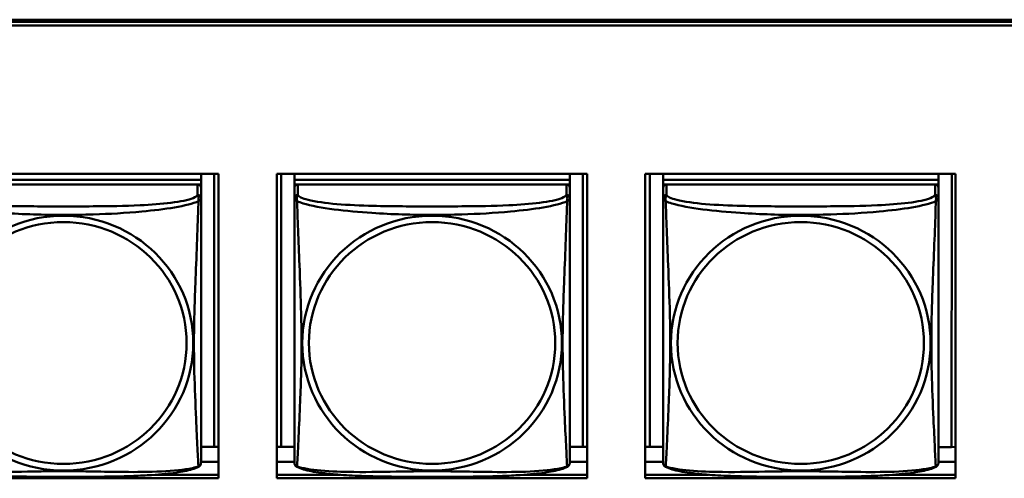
# Model space of a CAD drawing. Header units: inches. Extents: x 0.8 to 72.9, y -7.8 to 49.3.
# Tile 117 of 256: x 38.2 to 39.9, y 20.7 to 21.5. Entities that reach past the tile are written whole.
import ezdxf

# ---------------------------------------------------------------- set-up
doc = ezdxf.new("R2010")
doc.units = ezdxf.units.IN
doc.header["$MEASUREMENT"] = 0
doc.layers.add('Visible Edges(ROSSANSI)', color=7, linetype='Continuous', lineweight=50)
doc.layers.add('Visible Tangent Edges(ROSSANSI)', color=7, linetype='Continuous', lineweight=50)

msp = doc.modelspace()

# ---------------------------------------------------------------- linework, layer by layer
at = {"layer": 'Visible Edges(ROSSANSI)'}
for p, q in [((35.8647, 21.5222), (53.2398, 21.5222)), ((35.8648, 21.5184), (53.2399, 21.5184)), ((53.2399, 21.5123), (35.8648, 21.5123)), ((37.9708, 21.2579), (38.5033, 21.2579)), ((38.4735, 21.2579), (38.4735, 21.2476)), ((38.4962, 21.2579), (38.4961, 20.7889)), ((38.5033, 21.2579), (38.5033, 20.7352)), ((38.6032, 21.2579), (39.1357, 21.2579)), ((38.6032, 20.7352), (38.6032, 21.2579)), ((38.611, 20.7889), (38.611, 21.2579)), ((38.6336, 21.2579), (38.6336, 21.2476)), ((38.6336, 21.2336), (38.6336, 21.2579)), ((39.1061, 21.2579), (39.1061, 21.2476)), ((39.1287, 21.2579), (39.1287, 20.7889)), ((39.1357, 21.2579), (39.1357, 20.7352)), ((39.2356, 21.2579), (39.768, 21.2579)), ((39.2356, 20.7352), (39.2356, 21.2579)), ((39.2435, 20.7889), (39.2435, 21.2579)), ((39.2662, 21.2579), (39.2662, 21.2476)), ((39.2662, 21.2336), (39.2662, 21.2579)), ((39.7386, 21.2579), (39.7386, 21.2476)), ((39.7613, 21.2579), (39.7612, 20.7888)), ((39.768, 21.2579), (39.768, 20.7352)), ((38.4735, 21.2476), (38.0011, 21.2476)), ((38.0011, 21.2476), (38.4735, 21.2476)), ((38.4676, 21.2394), (38.007, 21.2394)), ((38.4677, 21.2394), (38.4735, 21.2394)), ((38.4735, 21.2476), (38.4735, 21.2394)), ((38.4735, 21.2476), (38.4735, 21.2476)), ((38.4735, 21.2394), (38.4735, 21.2337)), ((39.1061, 21.2476), (38.6336, 21.2476)), ((38.6336, 21.2476), (38.6336, 21.2394)), ((38.6336, 21.2476), (38.6336, 21.2476)), ((38.6336, 21.2476), (39.1061, 21.2476)), ((38.6336, 21.2337), (38.6336, 21.2394)), ((38.6336, 21.2394), (38.6395, 21.2394)), ((39.1002, 21.2394), (38.6395, 21.2394)), ((39.1002, 21.2394), (39.1061, 21.2394)), ((39.1061, 21.2476), (39.1061, 21.2394)), ((39.1061, 21.2476), (39.1061, 21.2476)), ((39.1061, 21.2394), (39.1061, 21.2337)), ((39.7386, 21.2476), (39.2662, 21.2476)), ((39.2662, 21.2476), (39.2662, 21.2394)), ((39.2662, 21.2476), (39.2662, 21.2476)), ((39.2662, 21.2476), (39.7386, 21.2476)), ((39.2662, 21.2337), (39.2662, 21.2394)), ((39.2662, 21.2394), (39.272, 21.2394)), ((39.7327, 21.2394), (39.2721, 21.2394)), ((39.7328, 21.2394), (39.7386, 21.2394)), ((39.7386, 21.2476), (39.7386, 21.2394)), ((39.7386, 21.2476), (39.7386, 21.2476)), ((39.7386, 21.2394), (39.7386, 21.2337)), ((38.4735, 21.2159), (38.4735, 21.2336)), ((38.6336, 21.2336), (38.6336, 20.7814)), ((39.1061, 21.2159), (39.1061, 21.2336)), ((39.2662, 21.2336), (39.2662, 20.7814)), ((39.7386, 21.2159), (39.7386, 21.2336)), ((38.4735, 21.2159), (38.4735, 21.2159)), ((39.1061, 21.2159), (39.1061, 21.2159)), ((39.7386, 21.2159), (39.7386, 21.2159)), ((38.6336, 20.8111), (38.6336, 20.7838)), ((39.2662, 20.8111), (39.2662, 20.7838)), ((38.4961, 20.7889), (38.4735, 20.7889)), ((38.4961, 20.7889), (38.5033, 20.7892)), ((38.611, 20.7889), (38.6032, 20.7892)), ((38.6336, 20.7889), (38.611, 20.7889)), ((38.6336, 20.7838), (38.6336, 20.7814)), ((38.6336, 20.7637), (38.6336, 20.7814)), ((39.1287, 20.7889), (39.1061, 20.7889)), ((39.1287, 20.7889), (39.1357, 20.7892)), ((39.2435, 20.7889), (39.2356, 20.7892)), ((39.2662, 20.7889), (39.2435, 20.7889)), ((39.2662, 20.7838), (39.2662, 20.7814)), ((39.2662, 20.7637), (39.2662, 20.7814)), ((39.7612, 20.7888), (39.7386, 20.7888)), ((39.7612, 20.7888), (39.768, 20.7891)), ((38.5033, 20.7632), (38.4735, 20.7632)), ((38.6336, 20.7632), (38.6032, 20.7632)), ((38.6336, 20.7637), (38.6336, 20.7637)), ((39.1357, 20.7632), (39.1061, 20.7632)), ((39.2662, 20.7632), (39.2356, 20.7632)), ((39.2662, 20.7637), (39.2662, 20.7637)), ((39.768, 20.7632), (39.7386, 20.7632)), ((38.5033, 20.7352), (37.9708, 20.7352)), ((38.3951, 20.7412), (38.5033, 20.7412)), ((38.6032, 20.7412), (38.7119, 20.7412)), ((39.1357, 20.7352), (38.6032, 20.7352)), ((39.0279, 20.7412), (39.1357, 20.7412)), ((39.2356, 20.7412), (39.3442, 20.7412)), ((39.768, 20.7352), (39.2356, 20.7352)), ((39.6606, 20.7412), (39.768, 20.7412))]:
    msp.add_line(p, q, dxfattribs=at)
for centre, major_axis, start_param, end_param in [((38.4676, 21.2336), (0.00591, 0), 6.283162, 7.853958), ((38.6395, 21.2336), (-0.00591, 0), 4.712366, 6.283162), ((39.1002, 21.2336), (0.00591, 0), 6.283162, 7.853958), ((39.2721, 21.2336), (-0.00591, 0), 4.712366, 6.283162), ((39.7327, 21.2336), (0.00591, 0), 6.283162, 7.853958)]:
    msp.add_ellipse(centre, major_axis=major_axis, ratio=0.981793, start_param=start_param, end_param=end_param, dxfattribs=at)
for points, knots in [([(38.4735, 21.2159), (38.4735, 21.2139), (38.4735, 21.2104), (38.4735, 21.2011), (38.4735, 21.195), (38.4735, 21.1802), (38.4735, 21.1712), (38.4735, 21.1555), (38.4735, 21.1492), (38.4735, 21.1349), (38.4735, 21.127), (38.4735, 21.1089), (38.4735, 21.0986), (38.4735, 21.0736), (38.4735, 21.0589), (38.4735, 21.0264), (38.4735, 21.0084), (38.4735, 20.9727), (38.4735, 20.9548), (38.4735, 20.9193), (38.4735, 20.9016), (38.4735, 20.8755), (38.4735, 20.8668), (38.4735, 20.8438), (38.4735, 20.8299), (38.4735, 20.8093), (38.4735, 20.802), (38.4735, 20.7903), (38.4735, 20.7856), (38.4735, 20.778), (38.4735, 20.7749), (38.4735, 20.7699), (38.4735, 20.768), (38.4735, 20.7654), (38.4735, 20.7645), (38.4735, 20.7636), (38.4735, 20.7634), (38.4735, 20.7631), (38.4735, 20.7631), (38.4735, 20.763), (38.4735, 20.763), (38.4735, 20.763), (38.4735, 20.763), (38.4735, 20.763), (38.4735, 20.763), (38.4735, 20.763), (38.4735, 20.763), (38.4735, 20.7629), (38.4735, 20.7629), (38.4735, 20.7629), (38.4735, 20.7629), (38.4735, 20.7629), (38.4735, 20.7629), (38.4735, 20.7629), (38.4735, 20.7629), (38.4735, 20.7628), (38.4735, 20.7628), (38.4735, 20.7627), (38.4743, 20.7667), (38.4733, 20.7608)], [-1.737343, -1.737343, -1.737343, -1.737343, -1.672944, -1.672944, -1.604422, -1.604422, -1.52499, -1.52499, -1.474054, -1.474054, -1.413069, -1.413069, -1.334757, -1.334757, -1.223483, -1.223483, -1.085035, -1.085035, -0.946588, -0.946588, -0.80814, -0.80814, -0.738916, -0.738916, -0.621545, -0.621545, -0.551982, -0.551982, -0.498632, -0.498632, -0.453561, -0.453561, -0.41439, -0.41439, -0.383629, -0.383629, -0.368248, -0.368248, -0.360558, -0.360558, -0.356713, -0.356713, -0.35479, -0.35479, -0.353829, -0.353829, -0.353348, -0.353348, -0.353108, -0.353108, -0.353059, -0.353059, -0.352994, -0.352994, -0.352945, -0.352945, -0.352913, -0.352913, -0.352868, -0.352868, -0.352868, -0.352868]), ([(39.1061, 21.2159), (39.1061, 21.2138), (39.1061, 21.2104), (39.1061, 21.201), (39.1061, 21.195), (39.1061, 21.1802), (39.1061, 21.1712), (39.1061, 21.1555), (39.1061, 21.1491), (39.1061, 21.1349), (39.1061, 21.127), (39.1061, 21.1089), (39.1061, 21.0986), (39.1061, 21.0736), (39.1061, 21.0589), (39.1061, 21.0264), (39.1061, 21.0084), (39.1061, 20.9727), (39.1061, 20.9548), (39.1061, 20.9193), (39.1061, 20.9016), (39.1061, 20.8755), (39.1061, 20.8668), (39.1061, 20.8438), (39.1061, 20.8299), (39.1061, 20.8093), (39.1061, 20.802), (39.1061, 20.7903), (39.1061, 20.7856), (39.1061, 20.778), (39.1061, 20.7748), (39.1061, 20.7699), (39.1061, 20.768), (39.1061, 20.7654), (39.1061, 20.7645), (39.1061, 20.7636), (39.1061, 20.7633), (39.1061, 20.7631), (39.1061, 20.7631), (39.1061, 20.763), (39.1061, 20.763), (39.1061, 20.763), (39.1061, 20.763), (39.1061, 20.763), (39.1061, 20.7629), (39.1061, 20.7629), (39.1061, 20.7629), (39.1061, 20.7629), (39.1061, 20.7629), (39.1061, 20.7629), (39.1061, 20.7629), (39.1061, 20.7629), (39.1061, 20.7629), (39.1061, 20.7629), (39.1061, 20.7628), (39.1061, 20.7628), (39.1061, 20.7628), (39.1061, 20.7626), (39.1068, 20.7666), (39.1059, 20.7608)], [-1.737343, -1.737343, -1.737343, -1.737343, -1.672944, -1.672944, -1.604422, -1.604422, -1.52499, -1.52499, -1.474054, -1.474054, -1.413069, -1.413069, -1.334757, -1.334757, -1.223483, -1.223483, -1.085035, -1.085035, -0.946588, -0.946588, -0.80814, -0.80814, -0.738916, -0.738916, -0.621545, -0.621545, -0.551982, -0.551982, -0.498632, -0.498632, -0.453561, -0.453561, -0.41439, -0.41439, -0.383629, -0.383629, -0.368248, -0.368248, -0.360558, -0.360558, -0.356713, -0.356713, -0.35479, -0.35479, -0.353829, -0.353829, -0.353348, -0.353348, -0.353108, -0.353108, -0.353059, -0.353059, -0.352994, -0.352994, -0.352945, -0.352945, -0.352913, -0.352913, -0.352868, -0.352868, -0.352868, -0.352868]), ([(39.7386, 21.2159), (39.7386, 21.2138), (39.7386, 21.2104), (39.7386, 21.201), (39.7386, 21.195), (39.7386, 21.1801), (39.7386, 21.1712), (39.7386, 21.1555), (39.7386, 21.1491), (39.7386, 21.1349), (39.7386, 21.127), (39.7386, 21.1089), (39.7386, 21.0986), (39.7386, 21.0736), (39.7386, 21.0589), (39.7386, 21.0263), (39.7386, 21.0084), (39.7386, 20.9727), (39.7386, 20.9548), (39.7386, 20.9193), (39.7386, 20.9016), (39.7386, 20.8754), (39.7386, 20.8668), (39.7386, 20.8438), (39.7386, 20.8299), (39.7386, 20.8093), (39.7386, 20.802), (39.7386, 20.7903), (39.7386, 20.7856), (39.7386, 20.778), (39.7386, 20.7748), (39.7386, 20.7699), (39.7386, 20.768), (39.7386, 20.7653), (39.7386, 20.7645), (39.7386, 20.7636), (39.7386, 20.7633), (39.7386, 20.7631), (39.7386, 20.763), (39.7386, 20.763), (39.7386, 20.763), (39.7386, 20.7629), (39.7386, 20.7629), (39.7386, 20.7629), (39.7386, 20.7629), (39.7386, 20.7629), (39.7386, 20.7629), (39.7386, 20.7629), (39.7386, 20.7629), (39.7386, 20.7629), (39.7386, 20.7629), (39.7386, 20.7629), (39.7386, 20.7629), (39.7386, 20.7628), (39.7386, 20.7628), (39.7386, 20.7628), (39.7386, 20.7628), (39.7386, 20.7626), (39.7394, 20.7666), (39.7384, 20.7607)], [-1.737343, -1.737343, -1.737343, -1.737343, -1.672944, -1.672944, -1.604422, -1.604422, -1.52499, -1.52499, -1.474054, -1.474054, -1.413069, -1.413069, -1.334757, -1.334757, -1.223483, -1.223483, -1.085035, -1.085035, -0.946588, -0.946588, -0.80814, -0.80814, -0.738916, -0.738916, -0.621545, -0.621545, -0.551982, -0.551982, -0.498632, -0.498632, -0.453561, -0.453561, -0.41439, -0.41439, -0.383629, -0.383629, -0.368248, -0.368248, -0.360558, -0.360558, -0.356713, -0.356713, -0.35479, -0.35479, -0.353829, -0.353829, -0.353348, -0.353348, -0.353108, -0.353108, -0.353059, -0.353059, -0.352994, -0.352994, -0.352945, -0.352945, -0.352913, -0.352913, -0.352868, -0.352868, -0.352868, -0.352868]), ([(38.6336, 20.7637), (38.6336, 20.7636), (38.6336, 20.7635), (38.6336, 20.7634), (38.6336, 20.7633), (38.6336, 20.7632), (38.6336, 20.7631), (38.6336, 20.763), (38.6336, 20.763), (38.6336, 20.763), (38.6336, 20.763), (38.6336, 20.763), (38.6336, 20.763), (38.6336, 20.763), (38.6336, 20.763), (38.6336, 20.7629), (38.6336, 20.7629), (38.6336, 20.7629), (38.6336, 20.7629), (38.6336, 20.7629), (38.6336, 20.7629), (38.6336, 20.7629), (38.6336, 20.7629), (38.6336, 20.7629), (38.6336, 20.7628), (38.6336, 20.7628), (38.6336, 20.7628), (38.6336, 20.7626), (38.633, 20.7658), (38.6338, 20.7608)], [-1.737338, -1.737338, -1.737338, -1.737338, -1.7319152, -1.7319152, -1.7264924, -1.7264924, -1.72106959, -1.72106959, -1.71564679, -1.71564679, -1.71293539, -1.71293539, -1.71157969, -1.71157969, -1.71090184, -1.71090184, -1.71056291, -1.71056291, -1.71045007, -1.71045007, -1.71040727, -1.71040727, -1.71034618, -1.71034618, -1.71029647, -1.71029647, -1.71026337, -1.71026337, -1.71022399, -1.71022399, -1.71022399, -1.71022399]), ([(39.2662, 20.7637), (39.2662, 20.7636), (39.2662, 20.7635), (39.2662, 20.7633), (39.2662, 20.7633), (39.2662, 20.7632), (39.2662, 20.7631), (39.2662, 20.763), (39.2662, 20.763), (39.2662, 20.763), (39.2662, 20.763), (39.2662, 20.763), (39.2662, 20.7629), (39.2662, 20.7629), (39.2662, 20.7629), (39.2662, 20.7629), (39.2662, 20.7629), (39.2662, 20.7629), (39.2662, 20.7629), (39.2662, 20.7629), (39.2662, 20.7629), (39.2662, 20.7629), (39.2662, 20.7629), (39.2662, 20.7628), (39.2662, 20.7628), (39.2662, 20.7628), (39.2662, 20.7627), (39.2662, 20.7626), (39.2655, 20.7658), (39.2663, 20.7608)], [-1.737338, -1.737338, -1.737338, -1.737338, -1.7319152, -1.7319152, -1.7264924, -1.7264924, -1.72106959, -1.72106959, -1.71564679, -1.71564679, -1.71293539, -1.71293539, -1.71157969, -1.71157969, -1.71090184, -1.71090184, -1.71056291, -1.71056291, -1.71045007, -1.71045007, -1.71040727, -1.71040727, -1.71034618, -1.71034618, -1.71029647, -1.71029647, -1.71026337, -1.71026337, -1.71022399, -1.71022399, -1.71022399, -1.71022399]), ([(38.4693, 20.7549), (38.466, 20.7531), (38.4624, 20.7518), (38.4544, 20.7494), (38.45, 20.7484), (38.4405, 20.7465), (38.4355, 20.7456), (38.4243, 20.744), (38.4181, 20.7433), (38.4042, 20.7419), (38.3965, 20.7413), (38.3787, 20.7401), (38.3684, 20.7396), (38.3436, 20.7387), (38.3288, 20.7383), (38.2971, 20.7379), (38.2801, 20.7378), (38.2461, 20.7377), (38.2291, 20.7377), (38.1951, 20.7378), (38.1781, 20.7379), (38.1441, 20.7384), (38.1269, 20.7388), (38.0967, 20.7401), (38.0836, 20.7408), (38.0626, 20.7427), (38.0545, 20.7435), (38.0409, 20.7453), (38.0352, 20.7463), (38.0251, 20.7482), (38.0207, 20.7493), (38.0125, 20.7517), (38.0088, 20.753), (38.0053, 20.7549)], [-1.678204, -1.678204, -1.678204, -1.678204, -1.629816, -1.629816, -1.580861, -1.580861, -1.532582, -1.532582, -1.479316, -1.479316, -1.416961, -1.416961, -1.337798, -1.337798, -1.226353, -1.226353, -1.09702, -1.09702, -0.967687, -0.967687, -0.838354, -0.838354, -0.709021, -0.709021, -0.60577, -0.60577, -0.53827, -0.53827, -0.483941, -0.483941, -0.435529, -0.435529, -0.384876, -0.384876, -0.384876, -0.384876]), ([(38.4693, 20.7549), (38.4699, 20.7552), (38.4704, 20.7555), (38.4713, 20.7564), (38.4717, 20.7568), (38.4723, 20.7577), (38.4725, 20.7582), (38.4729, 20.759), (38.473, 20.7594), (38.4732, 20.7601), (38.4733, 20.7605), (38.4733, 20.7608)], [0.0227374, 0.0227374, 0.0227374, 0.0227374, 0.02954725, 0.02954725, 0.03635709, 0.03635709, 0.04316693, 0.04316693, 0.04997677, 0.04997677, 0.05678661, 0.05678661, 0.05678661, 0.05678661]), ([(38.6378, 20.7549), (38.6373, 20.7552), (38.6367, 20.7555), (38.6358, 20.7564), (38.6355, 20.7568), (38.6348, 20.7577), (38.6346, 20.7581), (38.6342, 20.759), (38.6341, 20.7594), (38.6339, 20.7601), (38.6338, 20.7605), (38.6338, 20.7608)], [0.02273801, 0.02273801, 0.02273801, 0.02273801, 0.02955005, 0.02955005, 0.03636208, 0.03636208, 0.04317412, 0.04317412, 0.04998616, 0.04998616, 0.05679819, 0.05679819, 0.05679819, 0.05679819]), ([(39.1019, 20.7549), (39.0985, 20.7531), (39.095, 20.7518), (39.087, 20.7494), (39.0825, 20.7483), (39.073, 20.7464), (39.068, 20.7456), (39.0569, 20.744), (39.0507, 20.7433), (39.0368, 20.7419), (39.029, 20.7413), (39.0112, 20.7401), (39.001, 20.7396), (38.9761, 20.7386), (38.9614, 20.7383), (38.9297, 20.7379), (38.9127, 20.7378), (38.8787, 20.7377), (38.8617, 20.7377), (38.8277, 20.7378), (38.8106, 20.7379), (38.7766, 20.7383), (38.7595, 20.7387), (38.7292, 20.74), (38.7161, 20.7408), (38.6951, 20.7426), (38.6871, 20.7435), (38.6735, 20.7453), (38.6678, 20.7462), (38.6577, 20.7482), (38.6533, 20.7493), (38.645, 20.7517), (38.6413, 20.753), (38.6378, 20.7549)], [-1.678204, -1.678204, -1.678204, -1.678204, -1.629816, -1.629816, -1.580861, -1.580861, -1.532582, -1.532582, -1.479316, -1.479316, -1.416961, -1.416961, -1.337798, -1.337798, -1.226353, -1.226353, -1.09702, -1.09702, -0.967687, -0.967687, -0.838354, -0.838354, -0.709021, -0.709021, -0.60577, -0.60577, -0.53827, -0.53827, -0.483941, -0.483941, -0.435529, -0.435529, -0.384876, -0.384876, -0.384876, -0.384876]), ([(39.1019, 20.7549), (39.1024, 20.7552), (39.1029, 20.7555), (39.1038, 20.7563), (39.1042, 20.7568), (39.1048, 20.7577), (39.1051, 20.7581), (39.1054, 20.759), (39.1056, 20.7594), (39.1058, 20.7601), (39.1058, 20.7604), (39.1059, 20.7608)], [0.0227374, 0.0227374, 0.0227374, 0.0227374, 0.02954725, 0.02954725, 0.03635709, 0.03635709, 0.04316693, 0.04316693, 0.04997677, 0.04997677, 0.05678661, 0.05678661, 0.05678661, 0.05678661]), ([(39.2704, 20.7549), (39.2698, 20.7552), (39.2693, 20.7555), (39.2684, 20.7563), (39.268, 20.7568), (39.2674, 20.7577), (39.2672, 20.7581), (39.2668, 20.759), (39.2667, 20.7594), (39.2665, 20.7601), (39.2664, 20.7604), (39.2663, 20.7608)], [0.02273801, 0.02273801, 0.02273801, 0.02273801, 0.02955005, 0.02955005, 0.03636208, 0.03636208, 0.04317412, 0.04317412, 0.04998616, 0.04998616, 0.05679819, 0.05679819, 0.05679819, 0.05679819]), ([(39.7344, 20.7549), (39.7311, 20.7531), (39.7275, 20.7518), (39.7195, 20.7494), (39.7151, 20.7483), (39.7056, 20.7464), (39.7006, 20.7456), (39.6894, 20.744), (39.6832, 20.7433), (39.6693, 20.7419), (39.6616, 20.7413), (39.6438, 20.7401), (39.6335, 20.7396), (39.6087, 20.7386), (39.5939, 20.7383), (39.5622, 20.7378), (39.5452, 20.7377), (39.5112, 20.7377), (39.4942, 20.7377), (39.4602, 20.7377), (39.4432, 20.7378), (39.4092, 20.7383), (39.392, 20.7387), (39.3618, 20.74), (39.3487, 20.7408), (39.3277, 20.7426), (39.3196, 20.7435), (39.306, 20.7453), (39.3003, 20.7462), (39.2902, 20.7482), (39.2858, 20.7493), (39.2776, 20.7517), (39.2739, 20.753), (39.2704, 20.7549)], [-1.678204, -1.678204, -1.678204, -1.678204, -1.629816, -1.629816, -1.580861, -1.580861, -1.532582, -1.532582, -1.479316, -1.479316, -1.416961, -1.416961, -1.337798, -1.337798, -1.226353, -1.226353, -1.09702, -1.09702, -0.967687, -0.967687, -0.838354, -0.838354, -0.709021, -0.709021, -0.60577, -0.60577, -0.53827, -0.53827, -0.483941, -0.483941, -0.435529, -0.435529, -0.384876, -0.384876, -0.384876, -0.384876]), ([(39.7344, 20.7549), (39.735, 20.7551), (39.7355, 20.7555), (39.7364, 20.7563), (39.7368, 20.7568), (39.7374, 20.7577), (39.7376, 20.7581), (39.738, 20.759), (39.7381, 20.7594), (39.7383, 20.7601), (39.7384, 20.7604), (39.7384, 20.7607)], [0.0227374, 0.0227374, 0.0227374, 0.0227374, 0.02954725, 0.02954725, 0.03635709, 0.03635709, 0.04316693, 0.04316693, 0.04997677, 0.04997677, 0.05678661, 0.05678661, 0.05678661, 0.05678661])]:
    msp.add_open_spline(points, degree=3, knots=knots, dxfattribs=at)
at = {"layer": 'Visible Tangent Edges(ROSSANSI)'}
for p, q in [((38.4676, 21.2394), (38.4676, 21.2217)), ((38.6395, 21.2217), (38.6395, 21.2394)), ((39.1002, 21.2394), (39.1002, 21.2217)), ((39.2721, 21.2217), (39.2721, 21.2394)), ((39.7327, 21.2394), (39.7327, 21.2217)), ((38.6336, 21.2336), (38.6336, 21.2159)), ((39.2662, 21.2336), (39.2662, 21.2159))]:
    msp.add_line(p, q, dxfattribs=at)
for centre, major_axis, start_param, end_param in [((38.4676, 21.2159), (0.00591, 0), 6.283162, 7.853958), ((38.6395, 21.2159), (-0.00591, 0), 4.712366, 6.283162), ((39.1002, 21.2159), (0.00591, 0), 6.283162, 7.853958), ((39.2721, 21.2159), (-0.00591, 0), 4.712366, 6.283162), ((39.7327, 21.2159), (0.00591, 0), 6.283162, 7.853958)]:
    msp.add_ellipse(centre, major_axis=major_axis, ratio=0.981793, start_param=start_param, end_param=end_param, dxfattribs=at)
for centre, major_axis in [((38.2373, 20.9672), (0.2227, 0)), ((38.8698, 20.9672), (0.2227, 0)), ((39.5024, 20.9672), (0.2227, 0)), ((38.2373, 20.9674), (0.2113, 0)), ((38.8698, 20.9674), (0.2113, 0)), ((39.5024, 20.9674), (0.2113, 0))]:
    msp.add_ellipse(centre, major_axis=major_axis, ratio=0.981793, dxfattribs=at)
for points, knots in [([(38.4676, 21.2217), (38.467, 21.2198), (38.4643, 21.2178), (38.4599, 21.216), (38.4518, 21.2127), (38.4379, 21.21), (38.4217, 21.208), (38.4056, 21.206), (38.3874, 21.2046), (38.3688, 21.2038), (38.3424, 21.2025), (38.3151, 21.2021), (38.2881, 21.2019), (38.2711, 21.2018), (38.2542, 21.2018), (38.2373, 21.2018), (38.2035, 21.2018), (38.1696, 21.2018), (38.1359, 21.2027), (38.0939, 21.2038), (38.05, 21.2065), (38.0244, 21.213), (38.0143, 21.2155), (38.0079, 21.2186), (38.007, 21.2217)], [0.325731, 0.325731, 0.325731, 0.325731, 0.404774, 0.404774, 0.404774, 0.550532, 0.550532, 0.550532, 0.69629, 0.69629, 0.69629, 0.902598, 0.902598, 0.902598, 1.03154, 1.03154, 1.03154, 1.289425, 1.289425, 1.289425, 1.610774, 1.610774, 1.610774, 1.73735, 1.73735, 1.73735, 1.73735]), ([(38.4676, 21.2217), (38.4677, 21.2214), (38.4678, 21.221), (38.4681, 21.2202), (38.4683, 21.2198), (38.4686, 21.2191), (38.4687, 21.2188), (38.4688, 21.2183), (38.4689, 21.2181), (38.4691, 21.2175), (38.4691, 21.217), (38.4693, 21.2157), (38.4694, 21.2148), (38.4693, 21.2128), (38.4692, 21.2118), (38.469, 21.2106)], [-0.0844808, -0.0844808, -0.0844808, -0.0844808, -0.06943799, -0.06943799, -0.05587828, -0.05587828, -0.04740346, -0.04740346, -0.04210669, -0.04210669, -0.03151317, -0.03151317, -0.01456352, -0.01456352, 0.00026741, 0.00026741, 0.00026741, 0.00026741]), ([(38.6382, 21.2106), (38.638, 21.2118), (38.6379, 21.2128), (38.6378, 21.2148), (38.6378, 21.2157), (38.638, 21.217), (38.6381, 21.2175), (38.6383, 21.2181), (38.6383, 21.2183), (38.6385, 21.2188), (38.6386, 21.2191), (38.6388, 21.2198), (38.639, 21.2202), (38.6393, 21.221), (38.6395, 21.2214), (38.6395, 21.2217)], [-0.00026741, -0.00026741, -0.00026741, -0.00026741, 0.01456352, 0.01456352, 0.03151317, 0.03151317, 0.04210669, 0.04210669, 0.04740346, 0.04740346, 0.05587828, 0.05587828, 0.06943799, 0.06943799, 0.0844808, 0.0844808, 0.0844808, 0.0844808]), ([(39.1002, 21.2217), (39.0996, 21.2197), (39.0969, 21.2178), (39.0925, 21.216), (39.0843, 21.2127), (39.0704, 21.21), (39.0543, 21.208), (39.0382, 21.2059), (39.02, 21.2046), (39.0013, 21.2038), (38.975, 21.2025), (38.9477, 21.2021), (38.9206, 21.2019), (38.9037, 21.2018), (38.8868, 21.2018), (38.8699, 21.2018), (38.836, 21.2018), (38.8022, 21.2018), (38.7684, 21.2027), (38.7264, 21.2038), (38.6825, 21.2065), (38.657, 21.2129), (38.6469, 21.2155), (38.6405, 21.2186), (38.6395, 21.2217)], [0.325731, 0.325731, 0.325731, 0.325731, 0.404774, 0.404774, 0.404774, 0.550532, 0.550532, 0.550532, 0.69629, 0.69629, 0.69629, 0.902598, 0.902598, 0.902598, 1.03154, 1.03154, 1.03154, 1.289425, 1.289425, 1.289425, 1.610774, 1.610774, 1.610774, 1.73735, 1.73735, 1.73735, 1.73735]), ([(39.1002, 21.2217), (39.1003, 21.2213), (39.1004, 21.221), (39.1007, 21.2202), (39.1009, 21.2198), (39.1011, 21.2191), (39.1012, 21.2188), (39.1014, 21.2183), (39.1014, 21.2181), (39.1016, 21.2175), (39.1017, 21.217), (39.1019, 21.2157), (39.1019, 21.2148), (39.1018, 21.2128), (39.1017, 21.2118), (39.1015, 21.2106)], [-0.0844808, -0.0844808, -0.0844808, -0.0844808, -0.06943799, -0.06943799, -0.05587828, -0.05587828, -0.04740346, -0.04740346, -0.04210669, -0.04210669, -0.03151317, -0.03151317, -0.01456352, -0.01456352, 0.00026741, 0.00026741, 0.00026741, 0.00026741]), ([(39.2707, 21.2106), (39.2705, 21.2118), (39.2704, 21.2128), (39.2703, 21.2148), (39.2704, 21.2157), (39.2706, 21.217), (39.2707, 21.2174), (39.2708, 21.2181), (39.2709, 21.2183), (39.271, 21.2188), (39.2711, 21.2191), (39.2714, 21.2198), (39.2716, 21.2202), (39.2719, 21.221), (39.272, 21.2213), (39.2721, 21.2217)], [-0.00026741, -0.00026741, -0.00026741, -0.00026741, 0.01456352, 0.01456352, 0.03151317, 0.03151317, 0.04210669, 0.04210669, 0.04740346, 0.04740346, 0.05587828, 0.05587828, 0.06943799, 0.06943799, 0.0844808, 0.0844808, 0.0844808, 0.0844808]), ([(39.7327, 21.2217), (39.7321, 21.2197), (39.7294, 21.2178), (39.725, 21.216), (39.7169, 21.2127), (39.703, 21.2099), (39.6868, 21.2079), (39.6707, 21.2059), (39.6525, 21.2046), (39.6339, 21.2037), (39.6075, 21.2025), (39.5802, 21.2021), (39.5532, 21.2019), (39.5362, 21.2018), (39.5193, 21.2018), (39.5024, 21.2018), (39.4686, 21.2018), (39.4347, 21.2018), (39.401, 21.2027), (39.359, 21.2038), (39.3151, 21.2065), (39.2895, 21.2129), (39.2794, 21.2155), (39.273, 21.2186), (39.2721, 21.2217)], [0.325731, 0.325731, 0.325731, 0.325731, 0.404774, 0.404774, 0.404774, 0.550532, 0.550532, 0.550532, 0.69629, 0.69629, 0.69629, 0.902598, 0.902598, 0.902598, 1.03154, 1.03154, 1.03154, 1.289425, 1.289425, 1.289425, 1.610774, 1.610774, 1.610774, 1.73735, 1.73735, 1.73735, 1.73735]), ([(39.7327, 21.2217), (39.7328, 21.2213), (39.7329, 21.2209), (39.7332, 21.2202), (39.7334, 21.2198), (39.7337, 21.2191), (39.7338, 21.2188), (39.7339, 21.2183), (39.734, 21.2181), (39.7342, 21.2174), (39.7342, 21.217), (39.7344, 21.2157), (39.7345, 21.2148), (39.7344, 21.2128), (39.7343, 21.2118), (39.7341, 21.2106)], [-0.0844808, -0.0844808, -0.0844808, -0.0844808, -0.06943799, -0.06943799, -0.05587828, -0.05587828, -0.04740346, -0.04740346, -0.04210669, -0.04210669, -0.03151317, -0.03151317, -0.01456352, -0.01456352, 0.00026741, 0.00026741, 0.00026741, 0.00026741]), ([(38.0056, 21.2107), (38.0085, 21.2094), (38.0119, 21.2081), (38.0159, 21.2069), (38.0436, 21.1985), (38.0906, 21.1934), (38.1341, 21.1905), (38.169, 21.1882), (38.2032, 21.1872), (38.2373, 21.1872), (38.2543, 21.1872), (38.2714, 21.1874), (38.2886, 21.188), (38.3161, 21.1889), (38.3442, 21.1904), (38.3719, 21.193), (38.3914, 21.1948), (38.4108, 21.1971), (38.428, 21.2001), (38.4452, 21.203), (38.4602, 21.2066), (38.469, 21.2106)], [-1.657319, -1.657319, -1.657319, -1.657319, -1.610774, -1.610774, -1.610774, -1.289425, -1.289425, -1.289425, -1.03154, -1.03154, -1.03154, -0.902598, -0.902598, -0.902598, -0.69629, -0.69629, -0.69629, -0.550532, -0.550532, -0.550532, -0.405761, -0.405761, -0.405761, -0.405761]), ([(38.469, 21.2106), (38.4689, 21.2067), (38.4687, 21.2021), (38.4686, 21.1971), (38.4675, 21.1627), (38.4654, 21.1136), (38.4637, 21.0696), (38.4623, 21.0343), (38.4613, 21.0007), (38.4613, 20.9673), (38.4613, 20.9505), (38.4615, 20.9338), (38.4619, 20.9171), (38.4626, 20.8903), (38.4638, 20.8632), (38.4649, 20.8374), (38.4658, 20.8192), (38.4666, 20.8017), (38.4673, 20.787), (38.468, 20.7723), (38.4686, 20.7607), (38.469, 20.7557)], [-1.657319, -1.657319, -1.657319, -1.657319, -1.610774, -1.610774, -1.610774, -1.289425, -1.289425, -1.289425, -1.03154, -1.03154, -1.03154, -0.902598, -0.902598, -0.902598, -0.69629, -0.69629, -0.69629, -0.550532, -0.550532, -0.550532, -0.405761, -0.405761, -0.405761, -0.405761]), ([(38.469, 21.2106), (38.4697, 21.2112), (38.4704, 21.2117), (38.4715, 21.2127), (38.472, 21.2131), (38.4726, 21.2136), (38.4728, 21.2138), (38.473, 21.2141), (38.4731, 21.2142), (38.4732, 21.2144), (38.4733, 21.2145), (38.4734, 21.2148), (38.4735, 21.215), (38.4735, 21.2154), (38.4735, 21.2156), (38.4735, 21.2159)], [-0.00026741, -0.00026741, -0.00026741, -0.00026741, 0.01456352, 0.01456352, 0.03151317, 0.03151317, 0.04210669, 0.04210669, 0.04740346, 0.04740346, 0.05587828, 0.05587828, 0.06943799, 0.06943799, 0.08447444, 0.08447444, 0.08447444, 0.08447444]), ([(38.6336, 21.2159), (38.6336, 21.2156), (38.6336, 21.2154), (38.6337, 21.215), (38.6337, 21.2148), (38.6339, 21.2145), (38.6339, 21.2144), (38.6341, 21.2142), (38.6342, 21.2141), (38.6344, 21.2138), (38.6346, 21.2136), (38.6352, 21.2131), (38.6356, 21.2127), (38.6368, 21.2117), (38.6374, 21.2112), (38.6382, 21.2106)], [-0.0844808, -0.0844808, -0.0844808, -0.0844808, -0.06943799, -0.06943799, -0.05587828, -0.05587828, -0.04740346, -0.04740346, -0.04210669, -0.04210669, -0.03151317, -0.03151317, -0.01456352, -0.01456352, 0.00026741, 0.00026741, 0.00026741, 0.00026741]), ([(38.6336, 21.2159), (38.6336, 21.2134), (38.6336, 21.2087), (38.6336, 21.2026), (38.6336, 21.1914), (38.6336, 21.175), (38.6336, 21.1571), (38.6336, 21.1393), (38.6336, 21.1201), (38.6336, 21.1009), (38.6336, 21.0738), (38.6336, 21.0466), (38.6336, 21.0198), (38.6336, 21.0031), (38.6336, 20.9865), (38.6336, 20.9699), (38.6336, 20.9366), (38.6336, 20.9034), (38.6336, 20.8712), (38.6336, 20.8311), (38.6336, 20.7906), (38.6336, 20.772), (38.6336, 20.7647), (38.6336, 20.7615), (38.6336, 20.7637)], [0.325731, 0.325731, 0.325731, 0.325731, 0.404774, 0.404774, 0.404774, 0.550532, 0.550532, 0.550532, 0.69629, 0.69629, 0.69629, 0.902598, 0.902598, 0.902598, 1.03154, 1.03154, 1.03154, 1.289425, 1.289425, 1.289425, 1.610774, 1.610774, 1.610774, 1.73735, 1.73735, 1.73735, 1.73735]), ([(38.6382, 21.2106), (38.641, 21.2094), (38.6445, 21.2081), (38.6485, 21.2069), (38.6761, 21.1985), (38.7231, 21.1934), (38.7667, 21.1905), (38.8016, 21.1882), (38.8358, 21.1872), (38.8699, 21.1872), (38.8869, 21.1872), (38.9039, 21.1874), (38.9211, 21.188), (38.9486, 21.1889), (38.9767, 21.1904), (39.0044, 21.193), (39.024, 21.1948), (39.0433, 21.1971), (39.0606, 21.2), (39.0778, 21.203), (39.0927, 21.2066), (39.1015, 21.2106)], [-1.657319, -1.657319, -1.657319, -1.657319, -1.610774, -1.610774, -1.610774, -1.289425, -1.289425, -1.289425, -1.03154, -1.03154, -1.03154, -0.902598, -0.902598, -0.902598, -0.69629, -0.69629, -0.69629, -0.550532, -0.550532, -0.550532, -0.405761, -0.405761, -0.405761, -0.405761]), ([(38.6382, 20.7557), (38.6383, 20.7573), (38.6384, 20.7596), (38.6386, 20.7625), (38.6397, 20.7823), (38.6418, 20.8255), (38.6435, 20.867), (38.6449, 20.9003), (38.6459, 20.9338), (38.6459, 20.9673), (38.6459, 20.984), (38.6456, 21.0008), (38.6452, 21.0178), (38.6445, 21.045), (38.6434, 21.073), (38.6422, 21.1016), (38.6414, 21.1218), (38.6405, 21.1422), (38.6398, 21.1615), (38.6391, 21.1806), (38.6385, 21.1983), (38.6382, 21.2106)], [-1.657319, -1.657319, -1.657319, -1.657319, -1.610774, -1.610774, -1.610774, -1.289425, -1.289425, -1.289425, -1.03154, -1.03154, -1.03154, -0.902598, -0.902598, -0.902598, -0.69629, -0.69629, -0.69629, -0.550532, -0.550532, -0.550532, -0.405761, -0.405761, -0.405761, -0.405761]), ([(39.1015, 21.2106), (39.1014, 21.2067), (39.1013, 21.2021), (39.1011, 21.1971), (39.1, 21.1627), (39.0979, 21.1135), (39.0962, 21.0696), (39.0948, 21.0343), (39.0938, 21.0007), (39.0938, 20.9672), (39.0938, 20.9505), (39.0941, 20.9338), (39.0945, 20.9171), (39.0952, 20.8903), (39.0963, 20.8631), (39.0975, 20.8374), (39.0983, 20.8192), (39.0992, 20.8017), (39.0999, 20.7869), (39.1006, 20.7723), (39.1012, 20.7607), (39.1015, 20.7557)], [-1.657319, -1.657319, -1.657319, -1.657319, -1.610774, -1.610774, -1.610774, -1.289425, -1.289425, -1.289425, -1.03154, -1.03154, -1.03154, -0.902598, -0.902598, -0.902598, -0.69629, -0.69629, -0.69629, -0.550532, -0.550532, -0.550532, -0.405761, -0.405761, -0.405761, -0.405761]), ([(39.1015, 21.2106), (39.1023, 21.2112), (39.1029, 21.2117), (39.1041, 21.2127), (39.1046, 21.2131), (39.1051, 21.2136), (39.1053, 21.2138), (39.1055, 21.2141), (39.1056, 21.2141), (39.1058, 21.2143), (39.1058, 21.2145), (39.106, 21.2148), (39.106, 21.215), (39.1061, 21.2154), (39.1061, 21.2156), (39.1061, 21.2159)], [-0.00026741, -0.00026741, -0.00026741, -0.00026741, 0.01456352, 0.01456352, 0.03151317, 0.03151317, 0.04210669, 0.04210669, 0.04740346, 0.04740346, 0.05587828, 0.05587828, 0.06943799, 0.06943799, 0.08447444, 0.08447444, 0.08447444, 0.08447444]), ([(39.2662, 21.2159), (39.2662, 21.2156), (39.2662, 21.2154), (39.2662, 21.215), (39.2663, 21.2148), (39.2664, 21.2145), (39.2665, 21.2143), (39.2666, 21.2141), (39.2667, 21.2141), (39.2669, 21.2138), (39.2671, 21.2136), (39.2677, 21.2131), (39.2682, 21.2127), (39.2693, 21.2117), (39.27, 21.2112), (39.2707, 21.2106)], [-0.0844808, -0.0844808, -0.0844808, -0.0844808, -0.06943799, -0.06943799, -0.05587828, -0.05587828, -0.04740346, -0.04740346, -0.04210669, -0.04210669, -0.03151317, -0.03151317, -0.01456352, -0.01456352, 0.00026741, 0.00026741, 0.00026741, 0.00026741]), ([(39.2662, 21.2159), (39.2662, 21.2134), (39.2662, 21.2087), (39.2662, 21.2026), (39.2662, 21.1914), (39.2662, 21.175), (39.2662, 21.1571), (39.2662, 21.1393), (39.2662, 21.1201), (39.2662, 21.1009), (39.2662, 21.0738), (39.2662, 21.0466), (39.2662, 21.0198), (39.2662, 21.0031), (39.2662, 20.9865), (39.2662, 20.9698), (39.2662, 20.9366), (39.2662, 20.9034), (39.2662, 20.8712), (39.2662, 20.831), (39.2662, 20.7906), (39.2662, 20.772), (39.2662, 20.7646), (39.2662, 20.7614), (39.2662, 20.7637)], [0.325731, 0.325731, 0.325731, 0.325731, 0.404774, 0.404774, 0.404774, 0.550532, 0.550532, 0.550532, 0.69629, 0.69629, 0.69629, 0.902598, 0.902598, 0.902598, 1.03154, 1.03154, 1.03154, 1.289425, 1.289425, 1.289425, 1.610774, 1.610774, 1.610774, 1.73735, 1.73735, 1.73735, 1.73735]), ([(39.2707, 21.2106), (39.2736, 21.2093), (39.277, 21.2081), (39.281, 21.2069), (39.3087, 21.1985), (39.3557, 21.1934), (39.3992, 21.1905), (39.4341, 21.1882), (39.4683, 21.1871), (39.5024, 21.1871), (39.5194, 21.1871), (39.5365, 21.1874), (39.5537, 21.188), (39.5812, 21.1888), (39.6093, 21.1904), (39.637, 21.193), (39.6565, 21.1948), (39.6759, 21.1971), (39.6931, 21.2), (39.7103, 21.203), (39.7253, 21.2066), (39.7341, 21.2106)], [-1.657319, -1.657319, -1.657319, -1.657319, -1.610774, -1.610774, -1.610774, -1.289425, -1.289425, -1.289425, -1.03154, -1.03154, -1.03154, -0.902598, -0.902598, -0.902598, -0.69629, -0.69629, -0.69629, -0.550532, -0.550532, -0.550532, -0.405761, -0.405761, -0.405761, -0.405761]), ([(39.2707, 20.7557), (39.2708, 20.7573), (39.271, 20.7596), (39.2711, 20.7625), (39.2722, 20.7823), (39.2743, 20.8254), (39.276, 20.867), (39.2774, 20.9003), (39.2784, 20.9338), (39.2784, 20.9672), (39.2784, 20.984), (39.2782, 21.0007), (39.2777, 21.0177), (39.2771, 21.0449), (39.2759, 21.073), (39.2748, 21.1016), (39.2739, 21.1218), (39.2731, 21.1422), (39.2724, 21.1615), (39.2717, 21.1806), (39.2711, 21.1983), (39.2707, 21.2106)], [-1.657319, -1.657319, -1.657319, -1.657319, -1.610774, -1.610774, -1.610774, -1.289425, -1.289425, -1.289425, -1.03154, -1.03154, -1.03154, -0.902598, -0.902598, -0.902598, -0.69629, -0.69629, -0.69629, -0.550532, -0.550532, -0.550532, -0.405761, -0.405761, -0.405761, -0.405761]), ([(39.7341, 21.2106), (39.734, 21.2067), (39.7338, 21.2021), (39.7337, 21.1971), (39.7326, 21.1627), (39.7305, 21.1135), (39.7288, 21.0696), (39.7274, 21.0343), (39.7264, 21.0007), (39.7264, 20.9672), (39.7264, 20.9505), (39.7266, 20.9338), (39.727, 20.9171), (39.7277, 20.8903), (39.7289, 20.8631), (39.73, 20.8374), (39.7309, 20.8192), (39.7317, 20.8016), (39.7324, 20.7869), (39.7331, 20.7723), (39.7337, 20.7607), (39.7341, 20.7557)], [-1.657319, -1.657319, -1.657319, -1.657319, -1.610774, -1.610774, -1.610774, -1.289425, -1.289425, -1.289425, -1.03154, -1.03154, -1.03154, -0.902598, -0.902598, -0.902598, -0.69629, -0.69629, -0.69629, -0.550532, -0.550532, -0.550532, -0.405761, -0.405761, -0.405761, -0.405761]), ([(39.7341, 21.2106), (39.7348, 21.2112), (39.7355, 21.2117), (39.7366, 21.2126), (39.7371, 21.213), (39.7377, 21.2136), (39.7379, 21.2138), (39.7381, 21.214), (39.7382, 21.2141), (39.7383, 21.2143), (39.7384, 21.2145), (39.7385, 21.2148), (39.7386, 21.2149), (39.7386, 21.2154), (39.7386, 21.2156), (39.7386, 21.2159)], [-0.00026741, -0.00026741, -0.00026741, -0.00026741, 0.01456352, 0.01456352, 0.03151317, 0.03151317, 0.04210669, 0.04210669, 0.04740346, 0.04740346, 0.05587828, 0.05587828, 0.06943799, 0.06943799, 0.08447444, 0.08447444, 0.08447444, 0.08447444]), ([(38.469, 20.7557), (38.4661, 20.7546), (38.4626, 20.7537), (38.4586, 20.7528), (38.431, 20.7465), (38.384, 20.7456), (38.3405, 20.7461), (38.3056, 20.7464), (38.2714, 20.7474), (38.2373, 20.7474), (38.2203, 20.7474), (38.2032, 20.7472), (38.186, 20.7469), (38.1585, 20.7464), (38.1304, 20.7458), (38.1027, 20.746), (38.0832, 20.7462), (38.0638, 20.7468), (38.0466, 20.7484), (38.0294, 20.7499), (38.0144, 20.7524), (38.0056, 20.7557)], [-1.657319, -1.657319, -1.657319, -1.657319, -1.610774, -1.610774, -1.610774, -1.289425, -1.289425, -1.289425, -1.03154, -1.03154, -1.03154, -0.902598, -0.902598, -0.902598, -0.69629, -0.69629, -0.69629, -0.550532, -0.550532, -0.550532, -0.405761, -0.405761, -0.405761, -0.405761]), ([(38.4733, 20.7608), (38.4733, 20.7607), (38.4733, 20.7607), (38.4733, 20.7604), (38.4732, 20.76), (38.473, 20.7595), (38.473, 20.7593), (38.4728, 20.7588), (38.4726, 20.7584), (38.472, 20.7575), (38.4715, 20.757), (38.4704, 20.7562), (38.4697, 20.7559), (38.469, 20.7557)], [-0.05678661, -0.05678661, -0.05678661, -0.05678661, -0.05587828, -0.05587828, -0.04740346, -0.04740346, -0.04210669, -0.04210669, -0.03151317, -0.03151317, -0.01456352, -0.01456352, 0.00026741, 0.00026741, 0.00026741, 0.00026741]), ([(38.469, 20.7557), (38.4692, 20.7554), (38.4693, 20.7551), (38.4693, 20.7549), (38.4693, 20.7549), (38.4693, 20.7549)], [-0.00026741, -0.00026741, -0.00026741, -0.00026741, 0.01456352, 0.01456352, 0.0227374, 0.0227374, 0.0227374, 0.0227374]), ([(38.6382, 20.7557), (38.6374, 20.7559), (38.6368, 20.7562), (38.6356, 20.757), (38.6351, 20.7575), (38.6346, 20.7584), (38.6344, 20.7588), (38.6341, 20.7593), (38.6341, 20.7595), (38.6339, 20.76), (38.6339, 20.7604), (38.6338, 20.7607), (38.6338, 20.7607), (38.6338, 20.7608)], [-0.00026741, -0.00026741, -0.00026741, -0.00026741, 0.01456352, 0.01456352, 0.03151317, 0.03151317, 0.04210669, 0.04210669, 0.04740346, 0.04740346, 0.05587828, 0.05587828, 0.05679819, 0.05679819, 0.05679819, 0.05679819]), ([(38.6378, 20.7549), (38.6378, 20.7549), (38.6378, 20.7549), (38.6378, 20.7551), (38.638, 20.7554), (38.6382, 20.7557)], [-0.02273801, -0.02273801, -0.02273801, -0.02273801, -0.01456352, -0.01456352, 0.00026741, 0.00026741, 0.00026741, 0.00026741]), ([(39.1015, 20.7557), (39.0987, 20.7546), (39.0952, 20.7536), (39.0912, 20.7527), (39.0636, 20.7465), (39.0166, 20.7456), (38.973, 20.746), (38.9381, 20.7464), (38.9039, 20.7473), (38.8698, 20.7473), (38.8528, 20.7473), (38.8358, 20.7471), (38.8186, 20.7469), (38.7911, 20.7464), (38.763, 20.7457), (38.7353, 20.746), (38.7157, 20.7462), (38.6964, 20.7468), (38.6791, 20.7484), (38.6619, 20.7499), (38.647, 20.7524), (38.6382, 20.7557)], [-1.657319, -1.657319, -1.657319, -1.657319, -1.610774, -1.610774, -1.610774, -1.289425, -1.289425, -1.289425, -1.03154, -1.03154, -1.03154, -0.902598, -0.902598, -0.902598, -0.69629, -0.69629, -0.69629, -0.550532, -0.550532, -0.550532, -0.405761, -0.405761, -0.405761, -0.405761]), ([(39.1059, 20.7608), (39.1059, 20.7607), (39.1059, 20.7607), (39.1058, 20.7603), (39.1057, 20.76), (39.1056, 20.7595), (39.1055, 20.7593), (39.1053, 20.7587), (39.1051, 20.7584), (39.1045, 20.7575), (39.1041, 20.757), (39.1029, 20.7562), (39.1023, 20.7559), (39.1015, 20.7557)], [-0.05678661, -0.05678661, -0.05678661, -0.05678661, -0.05587828, -0.05587828, -0.04740346, -0.04740346, -0.04210669, -0.04210669, -0.03151317, -0.03151317, -0.01456352, -0.01456352, 0.00026741, 0.00026741, 0.00026741, 0.00026741]), ([(39.1015, 20.7557), (39.1017, 20.7553), (39.1018, 20.7551), (39.1019, 20.7549), (39.1019, 20.7549), (39.1019, 20.7549)], [-0.00026741, -0.00026741, -0.00026741, -0.00026741, 0.01456352, 0.01456352, 0.0227374, 0.0227374, 0.0227374, 0.0227374]), ([(39.2707, 20.7557), (39.2699, 20.7559), (39.2693, 20.7562), (39.2682, 20.7569), (39.2677, 20.7575), (39.2671, 20.7584), (39.2669, 20.7587), (39.2667, 20.7593), (39.2666, 20.7595), (39.2665, 20.76), (39.2664, 20.7603), (39.2664, 20.7607), (39.2664, 20.7607), (39.2663, 20.7608)], [-0.00026741, -0.00026741, -0.00026741, -0.00026741, 0.01456352, 0.01456352, 0.03151317, 0.03151317, 0.04210669, 0.04210669, 0.04740346, 0.04740346, 0.05587828, 0.05587828, 0.05679819, 0.05679819, 0.05679819, 0.05679819]), ([(39.2704, 20.7549), (39.2703, 20.7549), (39.2703, 20.7549), (39.2704, 20.7551), (39.2705, 20.7553), (39.2707, 20.7557)], [-0.02273801, -0.02273801, -0.02273801, -0.02273801, -0.01456352, -0.01456352, 0.00026741, 0.00026741, 0.00026741, 0.00026741]), ([(39.7341, 20.7557), (39.7312, 20.7546), (39.7277, 20.7536), (39.7237, 20.7527), (39.6961, 20.7465), (39.6491, 20.7456), (39.6056, 20.746), (39.5707, 20.7464), (39.5365, 20.7473), (39.5024, 20.7473), (39.4854, 20.7473), (39.4683, 20.7471), (39.4511, 20.7468), (39.4236, 20.7464), (39.3955, 20.7457), (39.3678, 20.746), (39.3483, 20.7461), (39.3289, 20.7468), (39.3117, 20.7484), (39.2945, 20.7499), (39.2795, 20.7524), (39.2707, 20.7557)], [-1.657319, -1.657319, -1.657319, -1.657319, -1.610774, -1.610774, -1.610774, -1.289425, -1.289425, -1.289425, -1.03154, -1.03154, -1.03154, -0.902598, -0.902598, -0.902598, -0.69629, -0.69629, -0.69629, -0.550532, -0.550532, -0.550532, -0.405761, -0.405761, -0.405761, -0.405761]), ([(39.7384, 20.7607), (39.7384, 20.7607), (39.7384, 20.7607), (39.7384, 20.7603), (39.7383, 20.76), (39.7381, 20.7595), (39.7381, 20.7593), (39.7379, 20.7587), (39.7377, 20.7584), (39.7371, 20.7574), (39.7366, 20.7569), (39.7355, 20.7562), (39.7348, 20.7559), (39.7341, 20.7557)], [-0.05678661, -0.05678661, -0.05678661, -0.05678661, -0.05587828, -0.05587828, -0.04740346, -0.04740346, -0.04210669, -0.04210669, -0.03151317, -0.03151317, -0.01456352, -0.01456352, 0.00026741, 0.00026741, 0.00026741, 0.00026741]), ([(39.7341, 20.7557), (39.7343, 20.7553), (39.7344, 20.7551), (39.7344, 20.7549), (39.7344, 20.7549), (39.7344, 20.7549)], [-0.00026741, -0.00026741, -0.00026741, -0.00026741, 0.01456352, 0.01456352, 0.0227374, 0.0227374, 0.0227374, 0.0227374])]:
    msp.add_open_spline(points, degree=3, knots=knots, dxfattribs=at)
for points in [[(38.6336, 20.7637), (38.6336, 20.7637), (38.6336, 20.7637), (38.6336, 20.7637)], [(39.2662, 20.7637), (39.2662, 20.7637), (39.2662, 20.7637), (39.2662, 20.7637)]]:
    msp.add_open_spline(points, degree=3, dxfattribs=at)

doc.saveas('drawing.dxf')
